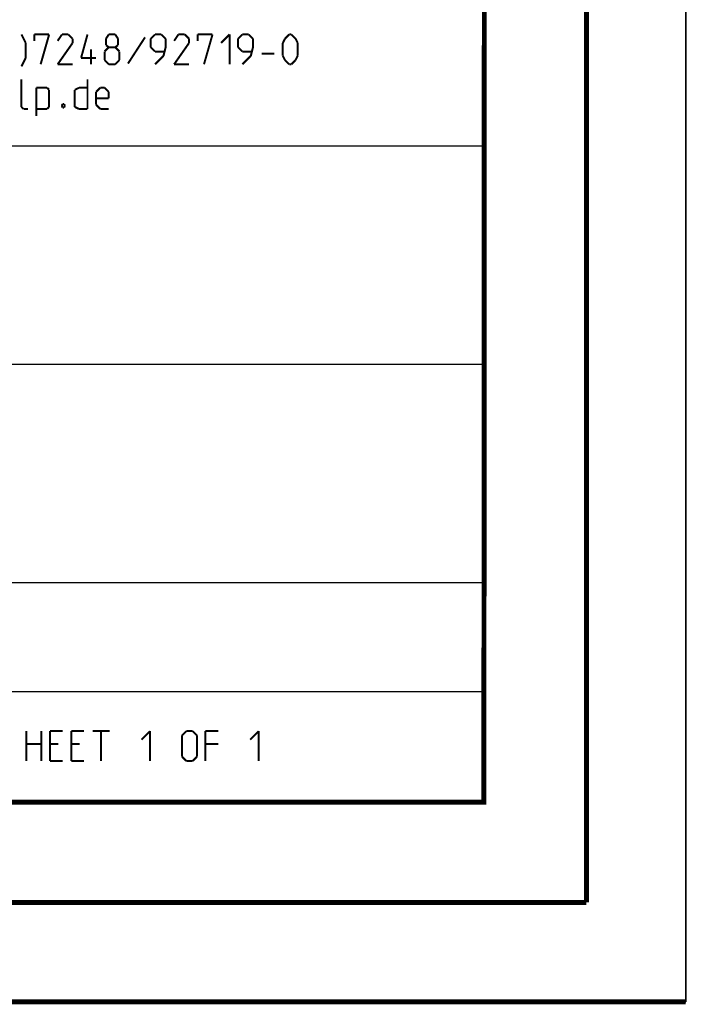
# Model space of a CAD drawing. Header units: inches. Extents: x 0 to 420, y 0 to 297.
# Tile 53 of 90: x 387 to 420, y 0 to 49. Entities that reach past the tile are written whole.
import ezdxf

# ---------------------------------------------------------------- set-up
doc = ezdxf.new("R2010")
doc.units = ezdxf.units.IN
doc.header["$LTSCALE"] = 23.1
doc.header["$MEASUREMENT"] = 0
doc.layers.get('0').update_dxf_attribs({"linetype": 'CONTINUOUS'})

msp = doc.modelspace()

# ---------------------------------------------------------------- linework, layer by layer
at = {"color": 7, "linetype": 'Continuous'}
for p, q in [((420, 297), (420, 0)), ((420, 0), (420, 297)), ((410, 286.9999), (409.829617, 10.108701)), ((409.859987, 10.073745), (25.006973, 10.013432)), ((0, 0), (420, 0))]:
    msp.add_line(p, q, dxfattribs=at)
at = {"color": 2, "linetype": 'Continuous'}
for p, q in [((409.809663, 81.494826), (409.809663, 10.124826)), ((301.689663, 43.064826), (409.809663, 43.064826)), ((301.689663, 32.084826), (409.809663, 32.084826)), ((301.689663, 21.104826), (409.809663, 21.104826)), ((301.689663, 15.614826), (409.809663, 15.614826)), ((246.849663, 10.124826), (409.809663, 10.124826))]:
    msp.add_line(p, q, dxfattribs=at)
at = {"color": 7, "linetype": 'Continuous', "const_width": 0.25}
for points in [[(415, 5), (415, 292)], [(410, 287), (409.846805, 9.92341)], [(409.830739, 10.048046), (25, 10)], [(20, 5), (415, 5)], [(420, 0), (0, 0)]]:
    msp.add_lwpolyline(points, dxfattribs=at)
at = {"color": 2, "linetype": 'Continuous', "const_width": 0.1}
for points in [[(386.806439, 48.246251), (386.592158, 48.674826)], [(387.235027, 48.674826), (387.985023, 48.674826)], [(387.235027, 48.353398), (387.235027, 48.674826)], [(387.985023, 48.674826), (387.556461, 47.174827)], [(388.627866, 48.674826), (388.413585, 48.353398)], [(388.949301, 48.674826), (388.627866, 48.674826)], [(389.163582, 48.460539), (388.949301, 48.674826)], [(389.592169, 47.496255), (389.913604, 48.674826)], [(390.842172, 48.460539), (390.985009, 48.674826)], [(390.985009, 48.674826), (391.306443, 48.674826)], [(391.306443, 48.674826), (391.449305, 48.460539)], [(392.806461, 48.53197), (391.949312, 47.210543)], [(393.306442, 48.674826), (393.092161, 48.460539)], [(393.627876, 48.674826), (393.306442, 48.674826)], [(393.842157, 48.460539), (393.627876, 48.674826)], [(394.485026, 48.674826), (394.270745, 48.353398)], [(394.80646, 48.674826), (394.485026, 48.674826)], [(395.020741, 48.460539), (394.80646, 48.674826)], [(395.449303, 48.674826), (396.199299, 48.674826)], [(395.449303, 48.353398), (395.449303, 48.674826)], [(396.199299, 48.674826), (395.770737, 47.174827)], [(396.627887, 48.246251), (397.056449, 48.674826)], [(397.056449, 48.674826), (397.056449, 47.174827)], [(397.699318, 48.674826), (397.485011, 48.460539)], [(398.020726, 48.674826), (397.699318, 48.674826)], [(398.235033, 48.460539), (398.020726, 48.674826)], [(399.842153, 48.460539), (400.05646, 48.674826)], [(400.05646, 48.674826), (400.163588, 48.674826)], [(400.163588, 48.674826), (400.377869, 48.460539)], [(386.806439, 47.496255), (386.806439, 48.246251)], [(388.413585, 47.174827), (389.163582, 48.246251)], [(389.163582, 48.246251), (389.163582, 48.460539)], [(390.770728, 47.817683), (390.985009, 48.03197)], [(390.842172, 48.139111), (390.842172, 48.460539)], [(390.985009, 48.03197), (390.842172, 48.139111)], [(390.985009, 48.03197), (391.306443, 48.03197)], [(391.449305, 48.139111), (391.306443, 48.03197)], [(391.306443, 48.03197), (391.520724, 47.817683)], [(391.449305, 48.460539), (391.449305, 48.139111)], [(393.092161, 48.460539), (393.092161, 48.03197)], [(393.092161, 48.03197), (393.306442, 47.817683)], [(393.735029, 47.603395), (393.842157, 48.03197)], [(393.842157, 48.03197), (393.842157, 48.460539)], [(394.270745, 47.174827), (395.020741, 48.246251)], [(395.020741, 48.246251), (395.020741, 48.460539)], [(397.485011, 48.460539), (397.485011, 48.03197)], [(397.485011, 48.03197), (397.699318, 47.817683)], [(398.12788, 47.603395), (398.235033, 48.03197)], [(398.235033, 48.03197), (398.235033, 48.460539)], [(399.735026, 48.246251), (399.842153, 48.460539)], [(399.735026, 47.603395), (399.735026, 48.246251)], [(400.377869, 48.460539), (400.485022, 48.246251)], [(400.485022, 48.246251), (400.485022, 47.603395)], [(390.092175, 47.174827), (390.092175, 47.924823)], [(390.770728, 47.389114), (390.770728, 47.817683)], [(391.520724, 47.817683), (391.520724, 47.389114)], [(393.306442, 47.817683), (393.770739, 47.817683)], [(393.306442, 47.174827), (393.735029, 47.603395)], [(397.699318, 47.817683), (398.163589, 47.817683)], [(397.699318, 47.174827), (398.12788, 47.603395)], [(398.663595, 47.710542), (399.306438, 47.710542)], [(399.842153, 47.389114), (399.735026, 47.603395)], [(400.485022, 47.603395), (400.377869, 47.389114)], [(386.592158, 47.06768), (386.806439, 47.496255)], [(389.163582, 47.174827), (388.413585, 47.174827)], [(390.342166, 47.496255), (389.592169, 47.496255)], [(390.985009, 47.174827), (390.770728, 47.389114)], [(391.306443, 47.174827), (390.985009, 47.174827)], [(391.520724, 47.389114), (391.306443, 47.174827)], [(395.020741, 47.174827), (394.270745, 47.174827)], [(400.05646, 47.174827), (399.842153, 47.389114)], [(400.163588, 47.174827), (400.05646, 47.174827)], [(400.377869, 47.389114), (400.163588, 47.174827)], [(386.592158, 45.031966), (386.592158, 46.424824)], [(389.913604, 46.424824), (389.913604, 44.924825)], [(387.342155, 45.996256), (387.87787, 45.996256)], [(387.342155, 44.567682), (387.342155, 45.996256)], [(387.87787, 45.996256), (387.985023, 45.889109)], [(387.985023, 45.889109), (387.985023, 45.031966)], [(389.270735, 45.889109), (389.485016, 45.996256)], [(389.270735, 45.031966), (389.270735, 45.889109)], [(389.485016, 45.996256), (389.913604, 45.996256)], [(390.342166, 45.781968), (390.556447, 45.996256)], [(390.342166, 45.139113), (390.342166, 45.781968)], [(390.556447, 45.996256), (390.770728, 45.996256)], [(390.770728, 45.996256), (390.985009, 45.781968)], [(390.985009, 45.781968), (390.985009, 45.46054)], [(388.627866, 45.103397), (388.663601, 45.174828)], [(388.627866, 45.067681), (388.627866, 45.103397)], [(388.663601, 44.996256), (388.627866, 45.067681)], [(388.663601, 45.174828), (388.73502, 45.174828)], [(388.73502, 45.174828), (388.770729, 45.103397)], [(388.770729, 45.067681), (388.73502, 44.996256)], [(388.770729, 45.103397), (388.770729, 45.067681)], [(390.985009, 45.46054), (390.342166, 45.46054)], [(390.556447, 44.924825), (390.342166, 45.139113)], [(386.699312, 44.924825), (386.592158, 45.031966)], [(386.913593, 44.924825), (386.699312, 44.924825)], [(387.87787, 44.924825), (387.342155, 44.924825)], [(387.985023, 45.031966), (387.87787, 44.924825)], [(388.73502, 44.996256), (388.663601, 44.996256)], [(389.485016, 44.924825), (389.270735, 45.031966)], [(389.913604, 44.924825), (389.485016, 44.924825)], [(390.985009, 44.924825), (390.556447, 44.924825)], [(386.845378, 12.119827), (386.845378, 13.619826)], [(387.595375, 13.619826), (387.595375, 12.119827)], [(388.023937, 13.619826), (388.666805, 13.619826)], [(388.023937, 12.119827), (388.023937, 13.619826)], [(389.095367, 13.619826), (389.738236, 13.619826)], [(389.095367, 12.119827), (389.095367, 13.619826)], [(390.166798, 13.619826), (391.023948, 13.619826)], [(390.595386, 12.119827), (390.595386, 13.619826)], [(392.631094, 13.191254), (393.059656, 13.619826)], [(393.059656, 13.619826), (393.059656, 12.119827)], [(394.666802, 13.405541), (394.881083, 13.619826)], [(394.666802, 12.334111), (394.666802, 13.405541)], [(394.881083, 13.619826), (395.202517, 13.619826)], [(395.202517, 13.619826), (395.416798, 13.405541)], [(395.416798, 13.405541), (395.416798, 12.334111)], [(395.845386, 13.619826), (396.488229, 13.619826)], [(395.845386, 12.119827), (395.845386, 13.619826)], [(398.095375, 13.191254), (398.523937, 13.619826)], [(398.523937, 13.619826), (398.523937, 12.119827)], [(386.845378, 12.97697), (387.595375, 12.97697)], [(388.452524, 12.97697), (388.023937, 12.97697)], [(389.523955, 12.97697), (389.095367, 12.97697)], [(396.488229, 12.97697), (395.845386, 12.97697)], [(388.023937, 12.119827), (388.666805, 12.119827)], [(389.095367, 12.119827), (389.738236, 12.119827)], [(394.881083, 12.119827), (394.666802, 12.334111)], [(395.202517, 12.119827), (394.881083, 12.119827)], [(395.416798, 12.334111), (395.202517, 12.119827)]]:
    msp.add_lwpolyline(points, dxfattribs=at)

doc.saveas('drawing.dxf')
